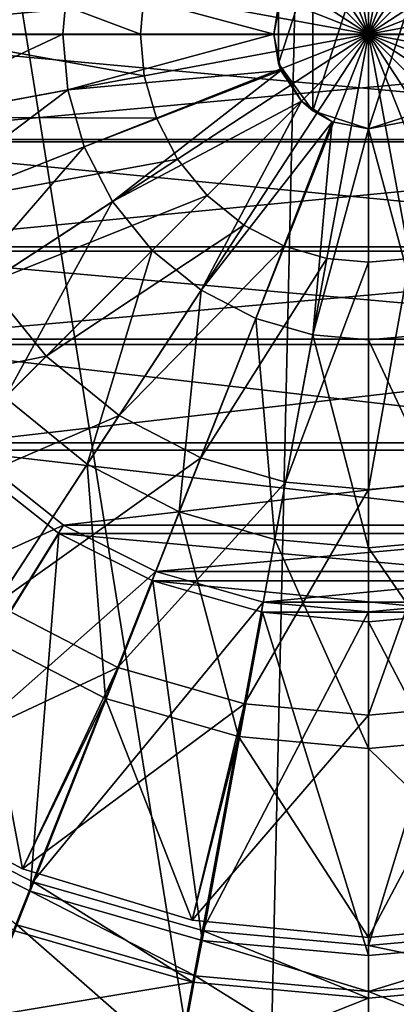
# Model space of a CAD drawing. Header units: metres. Extents: x -1004 to 0, y -808 to 0.
# Tile 69 of 159: x -541 to -499, y -551 to -442. Entities that reach past the tile are written whole.
import ezdxf

# ---------------------------------------------------------------- set-up
doc = ezdxf.new("R2010")
doc.units = ezdxf.units.M

msp = doc.modelspace()

# ---------------------------------------------------------------- linework, layer by layer
at = {"layer": 'None012310'}
for points in [[(-565.990112, -432.223419, 2169.999756), (-567.067993, -444.042145, 2169.999756), (-436.96933, -444.042145, 2169.999756)], [(-565.990112, -432.223419, 2169.999756), (-436.96933, -444.042145, 2169.999756), (-438.047211, -432.223419, 2169.999756)], [(-439.129059, -432.377838, 2167.143799), (-565.976074, -444.016083, 2167.143799), (-564.908264, -432.377838, 2167.143799)], [(-439.129059, -432.377838, 2167.143799), (-438.061249, -444.016083, 2167.143799), (-565.976074, -444.016083, 2167.143799)], [(-567.067993, -444.042145, 2169.999756), (-438.065399, -455.907043, 2169.999756), (-436.96933, -444.042145, 2169.999756)], [(-567.067993, -444.042145, 2169.999756), (-565.971924, -455.907043, 2169.999756), (-438.065399, -455.907043, 2169.999756)], [(-438.061249, -444.016083, 2167.143799), (-564.908264, -455.654327, 2167.143799), (-565.976074, -444.016083, 2167.143799)], [(-438.061249, -444.016083, 2167.143799), (-439.129059, -455.654327, 2167.143799), (-564.908264, -455.654327, 2167.143799)], [(-439.129059, -455.654327, 2167.143799), (-561.485718, -467.557953, 2167.143799), (-564.908264, -455.654327, 2167.143799)], [(-439.129059, -455.654327, 2167.143799), (-442.551605, -467.557953, 2167.143799), (-561.485718, -467.557953, 2167.143799)], [(-565.971924, -455.907043, 2169.999756), (-441.558838, -468.016541, 2169.999756), (-438.065399, -455.907043, 2169.999756)], [(-565.971924, -455.907043, 2169.999756), (-562.478455, -468.016541, 2169.999756), (-441.558838, -468.016541, 2169.999756)], [(-442.551605, -467.557953, 2167.143799), (-556.351501, -477.75766, 2167.143799), (-561.485718, -467.557953, 2167.143799)], [(-442.551605, -467.557953, 2167.143799), (-447.685822, -477.75766, 2167.143799), (-556.351501, -477.75766, 2167.143799)], [(-562.478455, -468.016541, 2169.999756), (-446.782013, -478.371979, 2169.999756), (-441.558838, -468.016541, 2169.999756)], [(-562.478455, -468.016541, 2169.999756), (-557.25531, -478.371979, 2169.999756), (-446.782013, -478.371979, 2169.999756)], [(-557.25531, -478.371979, 2169.999756), (-456.074951, -490.065948, 2169.999756), (-446.782013, -478.371979, 2169.999756)], [(-557.25531, -478.371979, 2169.999756), (-547.962341, -490.065948, 2169.999756), (-456.074951, -490.065948, 2169.999756)], [(-447.685822, -477.75766, 2167.143799), (-547.243347, -489.240814, 2167.143799), (-556.351501, -477.75766, 2167.143799)], [(-447.685822, -477.75766, 2167.143799), (-456.793945, -489.240814, 2167.143799), (-547.243347, -489.240814, 2167.143799)], [(-547.243347, -489.240814, 2167.143799), (-535.760254, -498.348907, 2167.143799), (-573.370911, -515.368347, 2137.627197)], [(-456.793945, -489.240814, 2167.143799), (-535.760254, -498.348907, 2167.143799), (-547.243347, -489.240814, 2167.143799)], [(-456.793945, -489.240814, 2167.143799), (-468.277069, -498.348907, 2167.143799), (-535.760254, -498.348907, 2167.143799)], [(-555.741211, -530.720947, 2140.483154), (-536.289185, -499.305725, 2169.999756), (-547.962341, -490.065948, 2169.999756)], [(-547.962341, -490.065948, 2169.999756), (-467.748138, -499.305725, 2169.999756), (-456.074951, -490.065948, 2169.999756)], [(-547.962341, -490.065948, 2169.999756), (-536.289185, -499.305725, 2169.999756), (-467.748138, -499.305725, 2169.999756)], [(-535.760254, -498.348907, 2167.143799), (-555.238403, -529.747986, 2137.627197), (-573.370911, -515.368347, 2137.627197)], [(-555.741211, -530.720947, 2140.483154), (-539.43335, -538.905457, 2140.483154), (-536.289185, -499.305725, 2169.999756)], [(-535.760254, -498.348907, 2167.143799), (-525.560547, -503.483124, 2167.143799), (-555.238403, -529.747986, 2137.627197)], [(-539.43335, -538.905457, 2140.483154), (-525.879578, -504.531128, 2169.999756), (-536.289185, -499.305725, 2169.999756)], [(-536.289185, -499.305725, 2169.999756), (-478.157715, -504.531128, 2169.999756), (-467.748138, -499.305725, 2169.999756)], [(-536.289185, -499.305725, 2169.999756), (-525.879578, -504.531128, 2169.999756), (-478.157715, -504.531128, 2169.999756)], [(-468.277069, -498.348907, 2167.143799), (-525.560547, -503.483124, 2167.143799), (-535.760254, -498.348907, 2167.143799)], [(-468.277069, -498.348907, 2167.143799), (-478.476776, -503.483124, 2167.143799), (-525.560547, -503.483124, 2167.143799)], [(-525.560547, -503.483124, 2167.143799), (-539.161316, -537.838928, 2137.627197), (-555.238403, -529.747986, 2137.627197)], [(-525.560547, -503.483124, 2167.143799), (-513.656921, -506.90567, 2167.143799), (-539.161316, -537.838928, 2137.627197)], [(-478.476776, -503.483124, 2167.143799), (-513.656921, -506.90567, 2167.143799), (-525.560547, -503.483124, 2167.143799)], [(-478.476776, -503.483124, 2167.143799), (-490.380402, -506.90567, 2167.143799), (-513.656921, -506.90567, 2167.143799)], [(-539.43335, -538.905457, 2140.483154), (-520.432861, -544.339417, 2140.483154), (-525.879578, -504.531128, 2169.999756)], [(-520.432861, -544.339417, 2140.483154), (-513.762207, -507.996582, 2169.999756), (-525.879578, -504.531128, 2169.999756)], [(-525.879578, -504.531128, 2169.999756), (-490.275116, -507.996582, 2169.999756), (-478.157715, -504.531128, 2169.999756)], [(-525.879578, -504.531128, 2169.999756), (-513.762207, -507.996582, 2169.999756), (-490.275116, -507.996582, 2169.999756)], [(-513.656921, -506.90567, 2167.143799), (-520.380676, -543.238708, 2137.627197), (-539.161316, -537.838928, 2137.627197)], [(-513.656921, -506.90567, 2167.143799), (-502.018646, -507.97348, 2167.143799), (-520.380676, -543.238708, 2137.627197)], [(-490.380402, -506.90567, 2167.143799), (-502.018646, -507.97348, 2167.143799), (-513.656921, -506.90567, 2167.143799)], [(-483.656647, -543.238708, 2137.627197), (-502.018646, -544.923462, 2137.627197), (-490.380402, -506.90567, 2167.143799)], [(-502.018646, -544.923462, 2137.627197), (-502.018646, -507.97348, 2167.143799), (-490.380402, -506.90567, 2167.143799)], [(-520.432861, -544.339417, 2140.483154), (-502.018646, -546.015381, 2140.483154), (-513.762207, -507.996582, 2169.999756)], [(-502.018646, -507.97348, 2167.143799), (-502.018646, -544.923462, 2137.627197), (-520.380676, -543.238708, 2137.627197)], [(-502.018646, -546.015381, 2140.483154), (-502.018646, -509.065399, 2169.999756), (-513.762207, -507.996582, 2169.999756)], [(-513.762207, -507.996582, 2169.999756), (-502.018646, -509.065399, 2169.999756), (-490.275116, -507.996582, 2169.999756)], [(-490.275116, -507.996582, 2169.999756), (-502.018646, -509.065399, 2169.999756), (-483.604462, -544.339417, 2140.483154)], [(-502.018646, -509.065399, 2169.999756), (-502.018646, -546.015381, 2140.483154), (-483.604462, -544.339417, 2140.483154)], [(-555.238403, -529.747986, 2137.627197), (-539.161316, -537.838928, 2137.627197), (-541.301453, -543.244934, 2137.627197)], [(-540.931091, -542.614624, 2140.483154), (-539.43335, -538.905457, 2140.483154), (-555.741211, -530.720947, 2140.483154)], [(-541.301453, -543.244934, 2137.627197), (-539.161316, -537.838928, 2137.627197), (-521.43866, -548.955872, 2137.627197)], [(-539.161316, -537.838928, 2137.627197), (-520.380676, -543.238708, 2137.627197), (-521.43866, -548.955872, 2137.627197)], [(-540.931091, -542.614624, 2140.483154), (-521.189331, -548.267395, 2140.483154), (-539.43335, -538.905457, 2140.483154)], [(-521.189331, -548.267395, 2140.483154), (-520.432861, -544.339417, 2140.483154), (-539.43335, -538.905457, 2140.483154)], [(-540.931091, -542.614624, 2140.483154), (-544.674622, -552.097412, 2146.241211), (-523.032471, -558.294373, 2146.241211)], [(-521.189331, -548.267395, 2140.483154), (-540.931091, -542.614624, 2140.483154), (-523.032471, -558.294373, 2146.241211)], [(-541.301453, -543.244934, 2137.627197), (-521.43866, -548.955872, 2137.627197), (-545.131897, -552.917969, 2143.397217)], [(-521.43866, -548.955872, 2137.627197), (-520.380676, -543.238708, 2137.627197), (-502.018646, -550.737671, 2137.627197)], [(-520.380676, -543.238708, 2137.627197), (-502.018646, -544.923462, 2137.627197), (-502.018646, -550.737671, 2137.627197)], [(-502.018646, -544.923462, 2137.627197), (-483.656647, -543.238708, 2137.627197), (-482.598633, -548.955872, 2137.627197)], [(-521.189331, -548.267395, 2140.483154), (-502.018646, -550.015381, 2140.483154), (-520.432861, -544.339417, 2140.483154)], [(-502.018646, -550.015381, 2140.483154), (-502.018646, -546.015381, 2140.483154), (-520.432861, -544.339417, 2140.483154)], [(-502.018646, -546.015381, 2140.483154), (-502.018646, -550.015381, 2140.483154), (-483.604462, -544.339417, 2140.483154)], [(-502.018646, -550.015381, 2140.483154), (-482.847961, -548.267395, 2140.483154), (-483.604462, -544.339417, 2140.483154)], [(-502.018646, -550.737671, 2137.627197), (-502.018646, -544.923462, 2137.627197), (-482.598633, -548.955872, 2137.627197)], [(-523.032471, -558.294373, 2146.241211), (-502.018646, -560.210388, 2146.241211), (-521.189331, -548.267395, 2140.483154)], [(-502.018646, -560.210388, 2146.241211), (-502.018646, -550.015381, 2140.483154), (-521.189331, -548.267395, 2140.483154)], [(-482.847961, -548.267395, 2140.483154), (-502.018646, -550.015381, 2140.483154), (-481.004822, -558.294373, 2146.241211)], [(-521.43866, -548.955872, 2137.627197), (-523.331177, -559.186157, 2143.397217), (-545.131897, -552.917969, 2143.397217)], [(-521.43866, -548.955872, 2137.627197), (-502.018646, -550.737671, 2137.627197), (-523.331177, -559.186157, 2143.397217)], [(-480.706146, -559.186157, 2143.397217), (-502.018646, -561.141541, 2143.397217), (-482.598633, -548.955872, 2137.627197)], [(-502.018646, -561.141541, 2143.397217), (-502.018646, -550.737671, 2137.627197), (-482.598633, -548.955872, 2137.627197)], [(-502.018646, -550.015381, 2140.483154), (-502.018646, -560.210388, 2146.241211), (-481.004822, -558.294373, 2146.241211)], [(-502.018646, -550.737671, 2137.627197), (-502.018646, -561.141541, 2143.397217), (-523.331177, -559.186157, 2143.397217)]]:
    msp.add_3dface(points, dxfattribs=at)
at = {"layer": 'None012318'}
for points in [[(-506.610352, -419.203094, 2122.751709), (-502.018646, -444.016083, 2121.940918), (-511.307251, -420.553558, 2122.751709)], [(-506.610352, -419.203094, 2122.751709), (-502.018646, -418.78183, 2122.751709), (-502.018646, -444.016083, 2121.940918)], [(-502.018646, -418.78183, 2122.751709), (-497.426941, -419.203094, 2122.751709), (-502.018646, -444.016083, 2121.940918)], [(-497.426941, -419.203094, 2122.751709), (-492.730042, -420.553558, 2122.751709), (-502.018646, -444.016083, 2121.940918)], [(-511.307251, -420.553558, 2122.751709), (-502.018646, -444.016083, 2121.940918), (-515.827087, -422.895111, 2122.751709)], [(-492.730042, -420.553558, 2122.751709), (-488.210205, -422.895111, 2122.751709), (-502.018646, -444.016083, 2121.940918)], [(-515.827087, -422.895111, 2122.751709), (-502.018646, -444.016083, 2121.940918), (-519.862, -426.17276, 2122.751709)], [(-488.210205, -422.895111, 2122.751709), (-484.175323, -426.17276, 2122.751709), (-502.018646, -444.016083, 2121.940918)], [(-502.018646, -444.016083, 2121.940918), (-523.139648, -430.207642, 2122.751709), (-519.862, -426.17276, 2122.751709)], [(-484.175323, -426.17276, 2122.751709), (-480.897675, -430.207642, 2122.751709), (-502.018646, -444.016083, 2121.940918)], [(-523.139648, -430.207642, 2122.751709), (-502.018646, -444.016083, 2121.940918), (-525.481201, -434.727478, 2122.751709)], [(-502.018646, -444.016083, 2121.940918), (-480.897675, -430.207642, 2122.751709), (-478.556122, -434.727478, 2122.751709)], [(-535.28717, -437.85968, 2161.084473), (-557.936707, -433.668304, 2155.620361), (-558.886108, -444.016083, 2155.620361)], [(-508.178619, -435.537628, 2192.399658), (-508.178619, -452.494537, 2192.399658), (-502.018646, -433.536133, 2192.399658)], [(-508.178619, -452.494537, 2192.399658), (-502.018646, -454.496033, 2192.399658), (-502.018646, -433.536133, 2192.399658)], [(-502.018646, -433.536133, 2192.399658), (-502.018646, -454.496033, 2192.399658), (-495.858704, -435.537628, 2192.399658)], [(-552.434998, -444.016083, 2125.187256), (-551.593323, -434.842163, 2125.187256), (-527.25293, -444.016083, 2122.751709)], [(-551.593323, -434.842163, 2125.187256), (-526.831665, -439.424377, 2122.751709), (-527.25293, -444.016083, 2122.751709)], [(-526.831665, -439.424377, 2122.751709), (-525.481201, -434.727478, 2122.751709), (-502.018646, -444.016083, 2121.940918)], [(-477.205658, -439.424377, 2122.751709), (-502.018646, -444.016083, 2121.940918), (-478.556122, -434.727478, 2122.751709)], [(-511.985657, -440.777618, 2192.399658), (-511.985657, -447.254578, 2192.399658), (-508.178619, -435.537628, 2192.399658)], [(-511.985657, -447.254578, 2192.399658), (-508.178619, -452.494537, 2192.399658), (-508.178619, -435.537628, 2192.399658)], [(-502.018646, -454.496033, 2192.399658), (-495.858704, -452.494537, 2192.399658), (-495.858704, -435.537628, 2192.399658)], [(-535.85199, -444.016083, 2161.084473), (-535.28717, -437.85968, 2161.084473), (-558.886108, -444.016083, 2155.620361)], [(-512.498596, -444.016083, 2163.734863), (-535.28717, -437.85968, 2161.084473), (-535.85199, -444.016083, 2161.084473)], [(-512.498596, -444.016083, 2163.734863), (-511.700867, -440.005585, 2163.734863), (-535.28717, -437.85968, 2161.084473)], [(-527.25293, -444.016083, 2122.751709), (-526.831665, -439.424377, 2122.751709), (-502.018646, -444.016083, 2121.940918)], [(-511.700867, -440.005585, 2163.734863), (-512.498596, -444.016083, 2163.734863), (-511.985657, -440.777618, 2192.399658)], [(-502.018646, -444.016083, 2121.940918), (-477.205658, -439.424377, 2122.751709), (-476.784393, -444.016083, 2122.751709)], [(-511.985657, -440.777618, 2192.399658), (-512.498596, -444.016083, 2163.734863), (-511.985657, -447.254578, 2192.399658)], [(-558.886108, -444.016083, 2155.620361), (-557.936707, -454.363861, 2155.620361), (-535.85199, -444.016083, 2161.084473)], [(-557.936707, -454.363861, 2155.620361), (-535.28717, -450.172516, 2161.084473), (-535.85199, -444.016083, 2161.084473)], [(-526.831665, -448.607788, 2122.751709), (-552.434998, -444.016083, 2125.187256), (-527.25293, -444.016083, 2122.751709)], [(-552.434998, -444.016083, 2125.187256), (-526.831665, -448.607788, 2122.751709), (-551.593323, -453.190002, 2125.187256)], [(-535.28717, -450.172516, 2161.084473), (-512.498596, -444.016083, 2163.734863), (-535.85199, -444.016083, 2161.084473)], [(-511.700867, -448.026581, 2163.734863), (-512.498596, -444.016083, 2163.734863), (-535.28717, -450.172516, 2161.084473)], [(-502.018646, -444.016083, 2121.940918), (-526.831665, -448.607788, 2122.751709), (-527.25293, -444.016083, 2122.751709)], [(-526.831665, -448.607788, 2122.751709), (-502.018646, -444.016083, 2121.940918), (-525.481201, -453.304688, 2122.751709)], [(-502.018646, -444.016083, 2121.940918), (-523.139648, -457.824524, 2122.751709), (-525.481201, -453.304688, 2122.751709)], [(-519.862, -461.859406, 2122.751709), (-523.139648, -457.824524, 2122.751709), (-502.018646, -444.016083, 2121.940918)], [(-515.827087, -465.137054, 2122.751709), (-519.862, -461.859406, 2122.751709), (-502.018646, -444.016083, 2121.940918)], [(-511.307251, -467.478607, 2122.751709), (-515.827087, -465.137054, 2122.751709), (-502.018646, -444.016083, 2121.940918)], [(-512.498596, -444.016083, 2163.734863), (-511.700867, -448.026581, 2163.734863), (-511.985657, -447.254578, 2192.399658)], [(-506.610352, -468.829071, 2122.751709), (-511.307251, -467.478607, 2122.751709), (-502.018646, -444.016083, 2121.940918)], [(-502.018646, -469.250366, 2122.751709), (-506.610352, -468.829071, 2122.751709), (-502.018646, -444.016083, 2121.940918)], [(-497.426941, -468.829071, 2122.751709), (-502.018646, -469.250366, 2122.751709), (-502.018646, -444.016083, 2121.940918)], [(-476.784393, -444.016083, 2122.751709), (-477.205658, -448.607788, 2122.751709), (-502.018646, -444.016083, 2121.940918)], [(-477.205658, -448.607788, 2122.751709), (-478.556122, -453.304688, 2122.751709), (-502.018646, -444.016083, 2121.940918)], [(-497.426941, -468.829071, 2122.751709), (-502.018646, -444.016083, 2121.940918), (-492.730042, -467.478607, 2122.751709)], [(-484.175323, -461.859406, 2122.751709), (-488.210205, -465.137054, 2122.751709), (-502.018646, -444.016083, 2121.940918)], [(-488.210205, -465.137054, 2122.751709), (-492.730042, -467.478607, 2122.751709), (-502.018646, -444.016083, 2121.940918)], [(-502.018646, -444.016083, 2121.940918), (-480.897675, -457.824524, 2122.751709), (-484.175323, -461.859406, 2122.751709)], [(-480.897675, -457.824524, 2122.751709), (-502.018646, -444.016083, 2121.940918), (-478.556122, -453.304688, 2122.751709)], [(-533.476501, -456.469971, 2161.084473), (-511.700867, -448.026581, 2163.734863), (-535.28717, -450.172516, 2161.084473)], [(-511.700867, -448.026581, 2163.734863), (-533.476501, -456.469971, 2161.084473), (-530.337036, -462.530029, 2161.084473)], [(-509.429077, -451.426514, 2163.734863), (-511.700867, -448.026581, 2163.734863), (-530.337036, -462.530029, 2161.084473)], [(-511.985657, -447.254578, 2192.399658), (-511.700867, -448.026581, 2163.734863), (-509.429077, -451.426514, 2163.734863)], [(-511.985657, -447.254578, 2192.399658), (-509.429077, -451.426514, 2163.734863), (-508.178619, -452.494537, 2192.399658)], [(-551.593323, -453.190002, 2125.187256), (-526.831665, -448.607788, 2122.751709), (-525.481201, -453.304688, 2122.751709)], [(-535.28717, -450.172516, 2161.084473), (-557.936707, -454.363861, 2155.620361), (-554.893311, -464.9487, 2155.620361)], [(-533.476501, -456.469971, 2161.084473), (-535.28717, -450.172516, 2161.084473), (-554.893311, -464.9487, 2155.620361)], [(-509.429077, -451.426514, 2163.734863), (-530.337036, -462.530029, 2161.084473), (-525.942444, -467.93988, 2161.084473)], [(-520.532593, -472.334442, 2161.084473), (-509.429077, -451.426514, 2163.734863), (-525.942444, -467.93988, 2161.084473)], [(-506.029144, -453.698303, 2163.734863), (-509.429077, -451.426514, 2163.734863), (-520.532593, -472.334442, 2161.084473)], [(-509.429077, -451.426514, 2163.734863), (-506.029144, -453.698303, 2163.734863), (-508.178619, -452.494537, 2192.399658)], [(-525.481201, -453.304688, 2122.751709), (-548.895142, -462.574066, 2125.187256), (-551.593323, -453.190002, 2125.187256)], [(-523.139648, -457.824524, 2122.751709), (-548.895142, -462.574066, 2125.187256), (-525.481201, -453.304688, 2122.751709)], [(-508.178619, -452.494537, 2192.399658), (-506.029144, -453.698303, 2163.734863), (-502.018646, -454.496033, 2192.399658)], [(-495.858704, -452.494537, 2192.399658), (-502.018646, -454.496033, 2192.399658), (-498.008148, -453.698303, 2163.734863)], [(-514.472534, -475.473938, 2161.084473), (-506.029144, -453.698303, 2163.734863), (-520.532593, -472.334442, 2161.084473)], [(-506.029144, -453.698303, 2163.734863), (-514.472534, -475.473938, 2161.084473), (-508.175079, -477.284607, 2161.084473)], [(-502.018646, -454.496033, 2163.734863), (-506.029144, -453.698303, 2163.734863), (-508.175079, -477.284607, 2161.084473)], [(-508.175079, -477.284607, 2161.084473), (-502.018646, -477.849457, 2161.084473), (-502.018646, -454.496033, 2163.734863)], [(-506.029144, -453.698303, 2163.734863), (-502.018646, -454.496033, 2163.734863), (-502.018646, -454.496033, 2192.399658)], [(-498.008148, -453.698303, 2163.734863), (-502.018646, -454.496033, 2192.399658), (-502.018646, -454.496033, 2163.734863)], [(-498.008148, -453.698303, 2163.734863), (-502.018646, -454.496033, 2163.734863), (-495.862244, -477.284607, 2161.084473)], [(-495.862244, -477.284607, 2161.084473), (-502.018646, -454.496033, 2163.734863), (-502.018646, -477.849457, 2161.084473)], [(-533.476501, -456.469971, 2161.084473), (-554.893311, -464.9487, 2155.620361), (-549.616455, -475.134491, 2155.620361)], [(-530.337036, -462.530029, 2161.084473), (-533.476501, -456.469971, 2161.084473), (-549.616455, -475.134491, 2155.620361)], [(-544.216919, -471.604401, 2125.187256), (-548.895142, -462.574066, 2125.187256), (-523.139648, -457.824524, 2122.751709)], [(-544.216919, -471.604401, 2125.187256), (-523.139648, -457.824524, 2122.751709), (-519.862, -461.859406, 2122.751709)], [(-537.668396, -479.665802, 2125.187256), (-544.216919, -471.604401, 2125.187256), (-519.862, -461.859406, 2122.751709)], [(-537.668396, -479.665802, 2125.187256), (-519.862, -461.859406, 2122.751709), (-515.827087, -465.137054, 2122.751709)], [(-530.337036, -462.530029, 2161.084473), (-549.616455, -475.134491, 2155.620361), (-542.22998, -484.227417, 2155.620361)], [(-525.942444, -467.93988, 2161.084473), (-530.337036, -462.530029, 2161.084473), (-542.22998, -484.227417, 2155.620361)], [(-529.606934, -486.214325, 2125.187256), (-537.668396, -479.665802, 2125.187256), (-515.827087, -465.137054, 2122.751709)], [(-529.606934, -486.214325, 2125.187256), (-515.827087, -465.137054, 2122.751709), (-511.307251, -467.478607, 2122.751709)], [(-520.57666, -490.892609, 2125.187256), (-529.606934, -486.214325, 2125.187256), (-511.307251, -467.478607, 2122.751709)], [(-520.57666, -490.892609, 2125.187256), (-511.307251, -467.478607, 2122.751709), (-506.610352, -468.829071, 2122.751709)], [(-542.22998, -484.227417, 2155.620361), (-533.137085, -491.613861, 2155.620361), (-525.942444, -467.93988, 2161.084473)], [(-533.137085, -491.613861, 2155.620361), (-520.532593, -472.334442, 2161.084473), (-525.942444, -467.93988, 2161.084473)], [(-511.192566, -493.590729, 2125.187256), (-520.57666, -490.892609, 2125.187256), (-506.610352, -468.829071, 2122.751709)], [(-511.192566, -493.590729, 2125.187256), (-506.610352, -468.829071, 2122.751709), (-502.018646, -469.250366, 2122.751709)], [(-502.018646, -494.432434, 2125.187256), (-511.192566, -493.590729, 2125.187256), (-502.018646, -469.250366, 2122.751709)], [(-492.844757, -493.590729, 2125.187256), (-502.018646, -494.432434, 2125.187256), (-497.426941, -468.829071, 2122.751709)], [(-502.018646, -494.432434, 2125.187256), (-502.018646, -469.250366, 2122.751709), (-497.426941, -468.829071, 2122.751709)], [(-565.119385, -485.269989, 2129.237549), (-544.216919, -471.604401, 2125.187256), (-537.668396, -479.665802, 2125.187256)], [(-520.532593, -472.334442, 2161.084473), (-533.137085, -491.613861, 2155.620361), (-522.951233, -496.890747, 2155.620361)], [(-514.472534, -475.473938, 2161.084473), (-520.532593, -472.334442, 2161.084473), (-522.951233, -496.890747, 2155.620361)], [(-514.472534, -475.473938, 2161.084473), (-522.951233, -496.890747, 2155.620361), (-512.366455, -499.934143, 2155.620361)], [(-508.175079, -477.284607, 2161.084473), (-514.472534, -475.473938, 2161.084473), (-512.366455, -499.934143, 2155.620361)], [(-512.366455, -499.934143, 2155.620361), (-502.018646, -500.883514, 2155.620361), (-508.175079, -477.284607, 2161.084473)], [(-502.018646, -500.883514, 2155.620361), (-502.018646, -477.849457, 2161.084473), (-508.175079, -477.284607, 2161.084473)], [(-495.862244, -477.284607, 2161.084473), (-502.018646, -477.849457, 2161.084473), (-491.670898, -499.934143, 2155.620361)], [(-502.018646, -477.849457, 2161.084473), (-502.018646, -500.883514, 2155.620361), (-491.670898, -499.934143, 2155.620361)], [(-555.327148, -497.324585, 2129.237549), (-565.119385, -485.269989, 2129.237549), (-537.668396, -479.665802, 2125.187256)], [(-555.327148, -497.324585, 2129.237549), (-537.668396, -479.665802, 2125.187256), (-529.606934, -486.214325, 2125.187256)], [(-545.291443, -510.204803, 2147.430664), (-533.137085, -491.613861, 2155.620361), (-542.22998, -484.227417, 2155.620361)], [(-543.272583, -507.116821, 2129.237549), (-555.327148, -497.324585, 2129.237549), (-529.606934, -486.214325, 2125.187256)], [(-543.272583, -507.116821, 2129.237549), (-529.606934, -486.214325, 2125.187256), (-520.57666, -490.892609, 2125.187256)], [(-533.137085, -491.613861, 2155.620361), (-545.291443, -510.204803, 2147.430664), (-531.127197, -517.542786, 2147.430664)], [(-529.769165, -514.112427, 2129.237549), (-543.272583, -507.116821, 2129.237549), (-520.57666, -490.892609, 2125.187256)], [(-522.951233, -496.890747, 2155.620361), (-533.137085, -491.613861, 2155.620361), (-531.127197, -517.542786, 2147.430664)], [(-529.769165, -514.112427, 2129.237549), (-520.57666, -490.892609, 2125.187256), (-511.192566, -493.590729, 2125.187256)], [(-515.736755, -518.147095, 2129.237549), (-529.769165, -514.112427, 2129.237549), (-511.192566, -493.590729, 2125.187256)], [(-515.736755, -518.147095, 2129.237549), (-511.192566, -493.590729, 2125.187256), (-502.018646, -494.432434, 2125.187256)], [(-488.300537, -518.147095, 2129.237549), (-502.018646, -519.40564, 2129.237549), (-492.844757, -493.590729, 2125.187256)], [(-502.018646, -519.40564, 2129.237549), (-502.018646, -494.432434, 2125.187256), (-492.844757, -493.590729, 2125.187256)], [(-502.018646, -519.40564, 2129.237549), (-515.736755, -518.147095, 2129.237549), (-502.018646, -494.432434, 2125.187256)], [(-522.951233, -496.890747, 2155.620361), (-531.127197, -517.542786, 2147.430664), (-516.408081, -521.774841, 2147.430664)], [(-512.366455, -499.934143, 2155.620361), (-522.951233, -496.890747, 2155.620361), (-516.408081, -521.774841, 2147.430664)], [(-516.408081, -521.774841, 2147.430664), (-502.018646, -523.095032, 2147.430664), (-512.366455, -499.934143, 2155.620361)], [(-502.018646, -523.095032, 2147.430664), (-502.018646, -500.883514, 2155.620361), (-512.366455, -499.934143, 2155.620361)], [(-491.670898, -499.934143, 2155.620361), (-502.018646, -500.883514, 2155.620361), (-487.629211, -521.774841, 2147.430664)], [(-502.018646, -500.883514, 2155.620361), (-502.018646, -523.095032, 2147.430664), (-487.629211, -521.774841, 2147.430664)], [(-557.575684, -527.163025, 2134.872559), (-543.272583, -507.116821, 2129.237549), (-529.769165, -514.112427, 2129.237549)], [(-557.575684, -527.163025, 2136.719971), (-540.286987, -536.404053, 2136.719971), (-545.291443, -510.204803, 2147.430664)], [(-545.291443, -510.204803, 2147.430664), (-540.286987, -536.404053, 2136.719971), (-531.127197, -517.542786, 2147.430664)], [(-540.286987, -536.404053, 2134.872559), (-557.575684, -527.163025, 2134.872559), (-529.769165, -514.112427, 2129.237549)], [(-540.286987, -536.404053, 2134.872559), (-529.769165, -514.112427, 2129.237549), (-515.736755, -518.147095, 2129.237549)], [(-540.286987, -536.404053, 2136.719971), (-521.52771, -542.094604, 2136.719971), (-531.127197, -517.542786, 2147.430664)], [(-531.127197, -517.542786, 2147.430664), (-521.52771, -542.094604, 2136.719971), (-516.408081, -521.774841, 2147.430664)], [(-521.52771, -542.094604, 2134.872559), (-540.286987, -536.404053, 2134.872559), (-515.736755, -518.147095, 2129.237549)], [(-521.52771, -542.094604, 2134.872559), (-515.736755, -518.147095, 2129.237549), (-502.018646, -519.40564, 2129.237549)], [(-482.509613, -542.094604, 2134.872559), (-502.018646, -544.016113, 2134.872559), (-488.300537, -518.147095, 2129.237549)], [(-488.300537, -518.147095, 2129.237549), (-502.018646, -544.016113, 2134.872559), (-502.018646, -519.40564, 2129.237549)], [(-502.018646, -544.016113, 2134.872559), (-521.52771, -542.094604, 2134.872559), (-502.018646, -519.40564, 2129.237549)], [(-521.52771, -542.094604, 2136.719971), (-502.018646, -544.016113, 2136.719971), (-516.408081, -521.774841, 2147.430664)], [(-516.408081, -521.774841, 2147.430664), (-502.018646, -544.016113, 2136.719971), (-502.018646, -523.095032, 2147.430664)], [(-487.629211, -521.774841, 2147.430664), (-502.018646, -523.095032, 2147.430664), (-482.509613, -542.094604, 2136.719971)], [(-502.018646, -523.095032, 2147.430664), (-502.018646, -544.016113, 2136.719971), (-482.509613, -542.094604, 2136.719971)], [(-557.575684, -527.163025, 2134.872559), (-540.286987, -536.404053, 2134.872559), (-557.575684, -527.163025, 2136.719971)], [(-540.286987, -536.404053, 2134.872559), (-540.286987, -536.404053, 2136.719971), (-557.575684, -527.163025, 2136.719971)], [(-540.286987, -536.404053, 2134.872559), (-521.52771, -542.094604, 2134.872559), (-540.286987, -536.404053, 2136.719971)], [(-521.52771, -542.094604, 2134.872559), (-521.52771, -542.094604, 2136.719971), (-540.286987, -536.404053, 2136.719971)], [(-521.52771, -542.094604, 2134.872559), (-502.018646, -544.016113, 2134.872559), (-521.52771, -542.094604, 2136.719971)], [(-502.018646, -544.016113, 2134.872559), (-502.018646, -544.016113, 2136.719971), (-521.52771, -542.094604, 2136.719971)], [(-482.509613, -542.094604, 2136.719971), (-502.018646, -544.016113, 2136.719971), (-482.509613, -542.094604, 2134.872559)], [(-502.018646, -544.016113, 2136.719971), (-502.018646, -544.016113, 2134.872559), (-482.509613, -542.094604, 2134.872559)]]:
    msp.add_3dface(points, dxfattribs=at)
at = {"layer": 'None012349'}
for points in [[(-787.024658, -763.271118, 90), (-994.037292, -10, 90), (-533.424561, -638.481384, 90)], [(-994.037292, -10, 90), (-526.238708, -632.856445, 90), (-533.424561, -638.481384, 90)], [(-10, -10, 90), (-502.018646, -625.846375, 90), (-994.037292, -10, 90)], [(-502.018646, -625.846375, 90), (-510.034576, -626.560547, 90), (-994.037292, -10, 90)], [(-994.037292, -10, 90), (-510.034576, -626.560547, 90), (-518.256042, -628.853394, 90)], [(-518.256042, -628.853394, 90), (-526.238708, -632.856445, 90), (-994.037292, -10, 90)], [(-494.003571, -626.560364, 90), (-502.018646, -625.846375, 90), (-10, -10, 90)], [(-940.709534, -322.106171, 114.400673), (-513.875122, -606.131226, 109.443001), (-598.695557, -78.099586, 118.659828)], [(-598.695557, -78.099586, 118.659828), (-513.875122, -606.131226, 109.443001), (-502.018616, -79.224953, 118.640182)], [(-502.018616, -79.224953, 118.640182), (-502.018646, -605.043579, 109.461983), (-405.341431, -78.099579, 118.659828)], [(-502.018646, -605.043579, 109.461983), (-490.16217, -606.131226, 109.443001), (-405.341431, -78.099579, 118.659828)], [(-513.875122, -606.131226, 109.443001), (-502.018646, -605.043579, 109.461983), (-502.018616, -79.224953, 118.640182)], [(-940.709534, -322.106171, 114.400673), (-941.270813, -397.57312, 113.083397), (-513.875122, -606.131226, 109.443001)], [(-941.270813, -397.57312, 113.083397), (-526.001953, -609.617432, 109.382149), (-513.875122, -606.131226, 109.443001)], [(-941.270813, -397.57312, 113.083397), (-940.077576, -471.62793, 111.790764), (-526.001953, -609.617432, 109.382149)], [(-940.077576, -471.62793, 111.790764), (-938.786865, -509.7388, 111.125534), (-526.001953, -609.617432, 109.382149)], [(-526.001953, -609.617432, 109.382149), (-938.786865, -509.7388, 111.125534), (-536.392456, -614.846802, 109.290871)], [(-938.786865, -509.7388, 111.125534), (-937.068787, -547.130127, 110.47287), (-536.392456, -614.846802, 109.290871)], [(-536.392456, -614.846802, 109.290871), (-937.068787, -547.130127, 110.47287), (-548.091431, -624.124634, 109.128922)]]:
    msp.add_3dface(points, dxfattribs=at)

doc.saveas('drawing.dxf')
